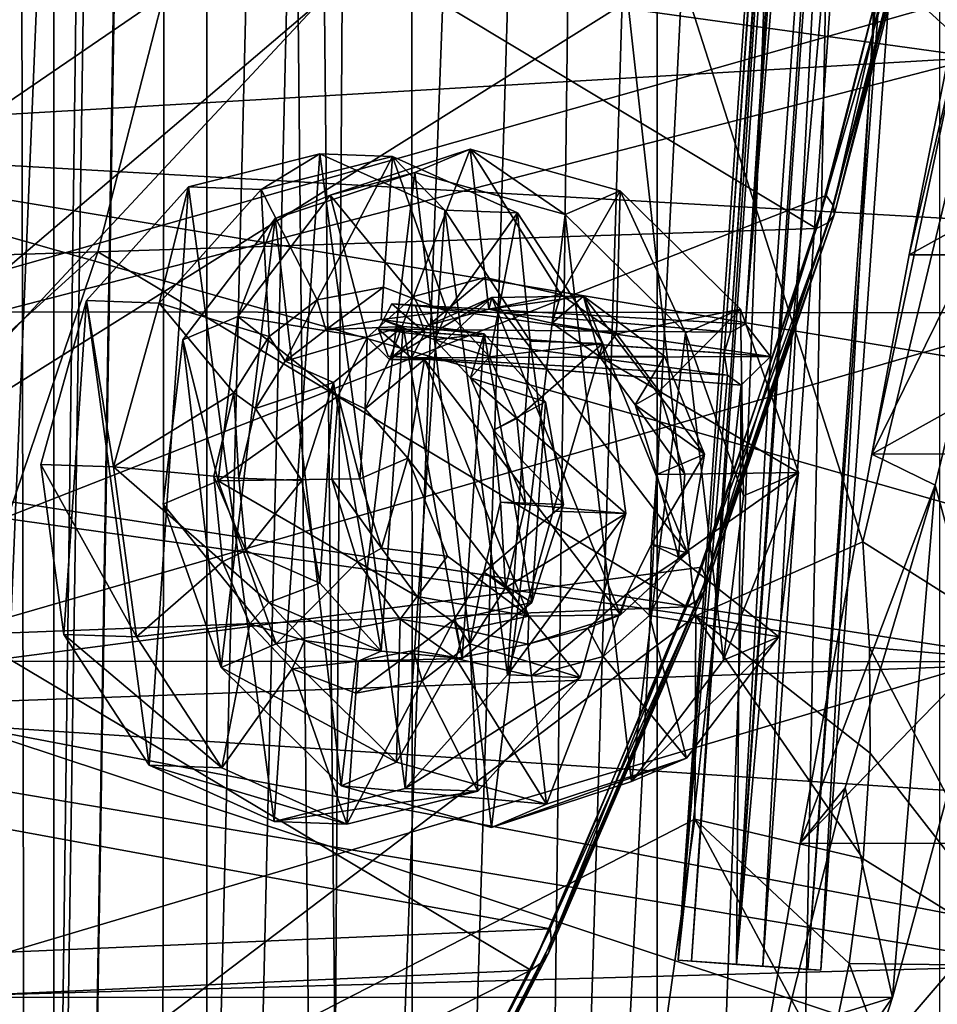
# Model space of a CAD drawing. Header units: metres. Extents: x 0 to 804, y -808 to 0.
# Tile 36 of 122: x 62 to 122, y -551 to -486. Entities that reach past the tile are written whole.
import ezdxf

# ---------------------------------------------------------------- set-up
doc = ezdxf.new("R2010")
doc.units = ezdxf.units.M

msp = doc.modelspace()

# ---------------------------------------------------------------- linework, layer by layer
at = {"layer": 'None'}
for points in [[(125.884232, -447.147217, 1606.41626), (23.860191, -484.100952, 1606.41626), (24.710924, -516.364075, 1606.41626)], [(25.788338, -532.474854, 1606.41626), (125.884232, -447.147217, 1606.41626), (24.710924, -516.364075, 1606.41626)], [(121.486061, -472.458588, 1606.41626), (125.884232, -447.147217, 1606.41626), (25.788338, -532.474854, 1606.41626)], [(121.757401, -448.084198, 1991.592041), (125.238052, -488.305969, 1988.701416), (29.019524, -474.92038, 1935.213867)], [(100.008057, -465.213257, 2030.410889), (125.238052, -488.305969, 1988.701416), (121.757401, -448.084198, 1991.592041)], [(28.320717, -454.400269, 664.009521), (230.309952, -504.927673, 664.00946), (238.26944, -484.501862, 664.00946)], [(28.320717, -454.400269, 664.009521), (40.952477, -494.253296, 664.009521), (230.309952, -504.927673, 664.00946)], [(51.507248, -517.231934, 2035.084595), (100.008057, -465.213257, 2030.410889), (51.507244, -467.455536, 2038.852661)], [(106.629059, -524.997253, 2024.548584), (100.008057, -465.213257, 2030.410889), (51.507248, -517.231934, 2035.084595)], [(125.238052, -488.305969, 1988.701416), (100.008057, -465.213257, 2030.410889), (117.596588, -520.128296, 2004.704224)], [(100.008057, -465.213257, 2030.410889), (106.629059, -524.997253, 2024.548584), (117.596588, -520.128296, 2004.704224)], [(115.186028, -497.387543, 1606.41626), (121.486061, -472.458588, 1606.41626), (25.788338, -532.474854, 1606.41626)], [(121.486061, -472.458588, 1606.41626), (115.186028, -497.387543, 1606.41626), (115.669823, -498.054993, 1592.43811)], [(121.486061, -472.458588, 1606.41626), (115.669823, -498.054993, 1592.43811), (122.17598, -472.909821, 1593.597168)], [(122.17598, -472.909821, 1593.597168), (115.669823, -498.054993, 1592.43811), (115.719284, -498.65567, 1578.446533)], [(122.352287, -473.311401, 1580.767944), (122.17598, -472.909821, 1593.597168), (115.719284, -498.65567, 1578.446533)], [(122.023529, -473.619324, 1567.956299), (122.352287, -473.311401, 1580.767944), (115.344254, -499.153412, 1564.46521)], [(122.352287, -473.311401, 1580.767944), (115.719284, -498.65567, 1578.446533), (115.344254, -499.153412, 1564.46521)], [(121.190376, -473.833435, 1555.190308), (114.54528, -499.548035, 1550.5177), (74.009079, -475.121063, 1515.62146)], [(121.190376, -473.833435, 1555.190308), (122.023529, -473.619324, 1567.956299), (114.54528, -499.548035, 1550.5177)], [(122.023529, -473.619324, 1567.956299), (115.344254, -499.153412, 1564.46521), (114.54528, -499.548035, 1550.5177)], [(29.019524, -474.92038, 1935.213867), (125.238052, -488.305969, 1988.701416), (29.808683, -493.900513, 1932.609497)], [(35.77145, -502.077301, 1484.466553), (33.859203, -476.247894, 1481.944702), (74.009079, -475.121063, 1515.62146)], [(35.77145, -502.077301, 1484.466553), (74.009079, -475.121063, 1515.62146), (67.33989, -501.079376, 1510.937256)], [(74.009079, -475.121063, 1515.62146), (114.54528, -499.548035, 1550.5177), (67.33989, -501.079376, 1510.937256)], [(51.508129, -505.032776, 203.288223), (51.506493, -481.376495, 196.842163), (134.650986, -481.40274, 196.719543)], [(130.584549, -505.080933, 203.133392), (51.508129, -505.032776, 203.288223), (134.650986, -481.40274, 196.719543)], [(124.110802, -486.448883, 263.457947), (120.628601, -501.282471, 266.439758), (118.190773, -514.385864, 264.226318)], [(118.190773, -514.385864, 264.226318), (127.360237, -495.725922, 233.281586), (124.110802, -486.448883, 263.457947)], [(123.260086, -488.011688, 266.763275), (120.628601, -501.282471, 266.439758), (124.110802, -486.448883, 263.457947)], [(125.238052, -488.305969, 1988.701416), (30.924463, -512.762207, 1929.348755), (29.808683, -493.900513, 1932.609497)], [(125.238052, -488.305969, 1988.701416), (130.206207, -528.108276, 1983.314331), (30.924463, -512.762207, 1929.348755)], [(130.206207, -528.108276, 1983.314331), (125.238052, -488.305969, 1988.701416), (117.596588, -520.128296, 2004.704224)], [(141.639603, -501.286377, 266.457764), (120.628601, -501.282471, 266.439758), (144.61908, -488.011536, 266.768738)], [(120.628601, -501.282471, 266.439758), (123.260086, -488.011688, 266.763275), (144.61908, -488.011536, 266.768738)], [(40.952477, -494.253296, 664.009521), (220.700317, -524.21991, 664.00946), (230.309952, -504.927673, 664.00946)], [(220.700317, -524.21991, 664.00946), (40.952477, -494.253296, 664.009521), (209.648834, -542.204895, 664.00946)], [(40.952477, -494.253296, 664.009521), (58.50724, -532.190979, 664.009521), (209.648834, -542.204895, 664.00946)], [(122.343796, -516.420776, 240.622009), (127.360237, -495.725922, 233.281586), (118.190773, -514.385864, 264.226318)], [(122.343796, -516.420776, 240.622009), (125.511581, -528.016724, 211.255615), (127.360237, -495.725922, 233.281586)], [(25.788338, -532.474854, 1606.41626), (107.028839, -521.798706, 1606.41626), (115.186028, -497.387543, 1606.41626)], [(115.186028, -497.387543, 1606.41626), (107.028839, -521.798706, 1606.41626), (107.302994, -522.599854, 1590.908569)], [(115.186028, -497.387543, 1606.41626), (107.302994, -522.599854, 1590.908569), (115.669823, -498.054993, 1592.43811)], [(115.719284, -498.65567, 1578.446533), (115.669823, -498.054993, 1592.43811), (107.22332, -523.317139, 1575.383789)], [(115.669823, -498.054993, 1592.43811), (107.302994, -522.599854, 1590.908569), (107.22332, -523.317139, 1575.383789)], [(115.344254, -499.153412, 1564.46521), (115.719284, -498.65567, 1578.446533), (106.799797, -523.922119, 1559.861206)], [(115.719284, -498.65567, 1578.446533), (107.22332, -523.317139, 1575.383789), (106.799797, -523.922119, 1559.861206)], [(114.54528, -499.548035, 1550.5177), (115.344254, -499.153412, 1564.46521), (106.03286, -524.41449, 1544.360474)], [(115.344254, -499.153412, 1564.46521), (106.799797, -523.922119, 1559.861206), (106.03286, -524.41449, 1544.360474)], [(114.54528, -499.548035, 1550.5177), (106.03286, -524.41449, 1544.360474), (67.33989, -501.079376, 1510.937256)], [(38.829453, -526.962402, 1488.050781), (35.77145, -502.077301, 1484.466553), (67.33989, -501.079376, 1510.937256)], [(38.829453, -526.962402, 1488.050781), (67.33989, -501.079376, 1510.937256), (58.799706, -526.221558, 1504.768188)], [(67.33989, -501.079376, 1510.937256), (106.03286, -524.41449, 1544.360474), (58.799706, -526.221558, 1504.768188)], [(118.190773, -514.385864, 264.226318), (120.628601, -501.282471, 266.439758), (141.639603, -501.286377, 266.457764)], [(138.329926, -514.338989, 264.244354), (118.190773, -514.385864, 264.226318), (141.639603, -501.286377, 266.457764)], [(51.509338, -527.974304, 211.370941), (51.508129, -505.032776, 203.288223), (130.584549, -505.080933, 203.133392)], [(125.511581, -528.016724, 211.255615), (51.509338, -527.974304, 211.370941), (130.584549, -505.080933, 203.133392)], [(130.206207, -528.108276, 1983.314331), (32.394798, -531.624878, 1926.204834), (30.924463, -512.762207, 1929.348755)], [(130.499924, -539.955444, 259.036255), (113.483009, -539.945129, 259.039734), (138.329926, -514.338989, 264.244354)], [(113.483009, -539.945129, 259.039734), (118.190773, -514.385864, 264.226318), (138.329926, -514.338989, 264.244354)], [(113.483009, -539.945129, 259.039734), (122.343796, -516.420776, 240.622009), (118.190773, -514.385864, 264.226318)], [(116.442444, -536.294128, 249.426712), (122.343796, -516.420776, 240.622009), (113.483009, -539.945129, 259.039734)], [(116.442444, -536.294128, 249.426712), (119.53669, -550.069702, 221.008286), (122.343796, -516.420776, 240.622009)], [(119.53669, -550.069702, 221.008286), (125.511581, -528.016724, 211.255615), (122.343796, -516.420776, 240.622009)], [(51.507252, -566.755432, 2028.815063), (106.629059, -524.997253, 2024.548584), (51.507248, -517.231934, 2035.084595)], [(117.596588, -520.128296, 2004.704224), (106.629059, -524.997253, 2024.548584), (118.03511, -527.079285, 2003.659912)], [(130.206207, -528.108276, 1983.314331), (117.596588, -520.128296, 2004.704224), (118.03511, -527.079285, 2003.659912)], [(97.06543, -545.569824, 1606.41626), (107.028839, -521.798706, 1606.41626), (25.788338, -532.474854, 1606.41626)], [(107.028839, -521.798706, 1606.41626), (97.06543, -545.569824, 1606.41626), (97.148582, -546.415833, 1589.045166)], [(107.028839, -521.798706, 1606.41626), (97.148582, -546.415833, 1589.045166), (107.302994, -522.599854, 1590.908569)], [(107.22332, -523.317139, 1575.383789), (107.302994, -522.599854, 1590.908569), (96.959656, -547.160828, 1571.652954)], [(107.302994, -522.599854, 1590.908569), (97.148582, -546.415833, 1589.045166), (96.959656, -547.160828, 1571.652954)], [(106.799797, -523.922119, 1559.861206), (107.22332, -523.317139, 1575.383789), (96.507668, -547.784119, 1554.254761)], [(107.22332, -523.317139, 1575.383789), (96.959656, -547.160828, 1571.652954), (96.507668, -547.784119, 1554.254761)], [(106.03286, -524.41449, 1544.360474), (106.799797, -523.922119, 1559.861206), (95.792931, -548.285278, 1536.865723)], [(106.799797, -523.922119, 1559.861206), (96.507668, -547.784119, 1554.254761), (95.792931, -548.285278, 1536.865723)], [(106.03286, -524.41449, 1544.360474), (95.792931, -548.285278, 1536.865723), (58.799706, -526.221558, 1504.768188)], [(106.55864, -538.356506, 2023.012207), (106.629059, -524.997253, 2024.548584), (51.507252, -566.755432, 2028.815063)], [(106.629059, -524.997253, 2024.548584), (106.55864, -538.356506, 2023.012207), (117.622185, -540.967407, 2001.468018)], [(106.629059, -524.997253, 2024.548584), (118.070862, -534.032959, 2002.574707), (118.03511, -527.079285, 2003.659912)], [(118.070862, -534.032959, 2002.574707), (106.629059, -524.997253, 2024.548584), (117.622185, -540.967407, 2001.468018)], [(58.799706, -526.221558, 1504.768188), (95.792931, -548.285278, 1536.865723), (48.539696, -550.418457, 1497.272705)], [(118.03511, -527.079285, 2003.659912), (118.070862, -534.032959, 2002.574707), (128.958115, -547.993103, 1979.662231)], [(128.958115, -547.993103, 1979.662231), (130.206207, -528.108276, 1983.314331), (118.03511, -527.079285, 2003.659912)], [(130.206207, -528.108276, 1983.314331), (128.958115, -547.993103, 1979.662231), (32.394798, -531.624878, 1926.204834)], [(51.508865, -550.050964, 221.058624), (51.509338, -527.974304, 211.370941), (125.511581, -528.016724, 211.255615)], [(119.53669, -550.069702, 221.008286), (51.508865, -550.050964, 221.058624), (125.511581, -528.016724, 211.255615)], [(128.958115, -547.993103, 1979.662231), (34.282398, -550.633606, 1924.738159), (32.394798, -531.624878, 1926.204834)], [(27.300749, -548.561096, 1606.41626), (97.06543, -545.569824, 1606.41626), (25.788338, -532.474854, 1606.41626)], [(53.755638, -565.483093, 664.009766), (184.132217, -573.78418, 664.00946), (58.50724, -532.190979, 664.009521)], [(209.648834, -542.204895, 664.00946), (58.50724, -532.190979, 664.009521), (197.381683, -558.75415, 664.00946)], [(58.50724, -532.190979, 664.009521), (184.132217, -573.78418, 664.00946), (197.381683, -558.75415, 664.00946)], [(118.070862, -534.032959, 2002.574707), (117.622185, -540.967407, 2001.468018), (128.958115, -547.993103, 1979.662231)], [(119.53669, -550.069702, 221.008286), (116.442444, -536.294128, 249.426712), (109.238007, -564.780151, 252.864365)], [(109.238007, -564.780151, 252.864365), (116.442444, -536.294128, 249.426712), (113.483009, -539.945129, 259.039734)], [(125.039276, -550.17865, 317.980225), (213.331421, -536.596313, 628.134583), (116.467583, -571.914917, 336.470428)], [(213.331421, -536.596313, 628.134583), (200.993713, -554.182373, 628.134583), (116.467583, -571.914917, 336.470428)], [(104.700424, -551.586548, 2021.624756), (106.55864, -538.356506, 2023.012207), (51.507252, -566.755432, 2028.815063)], [(106.55864, -538.356506, 2023.012207), (104.700424, -551.586548, 2021.624756), (115.281876, -554.649292, 1999.217163)], [(117.622185, -540.967407, 2001.468018), (106.55864, -538.356506, 2023.012207), (116.692078, -547.850708, 2000.346069)], [(116.692078, -547.850708, 2000.346069), (106.55864, -538.356506, 2023.012207), (115.281876, -554.649292, 1999.217163)], [(109.238007, -564.780151, 252.864365), (113.483009, -539.945129, 259.039734), (130.499924, -539.955444, 259.036255)], [(121.084793, -564.810974, 252.855576), (109.238007, -564.780151, 252.864365), (130.499924, -539.955444, 259.036255)], [(121.084793, -564.810974, 252.855576), (130.499924, -539.955444, 259.036255), (125.039276, -550.17865, 317.980225)], [(128.958115, -547.993103, 1979.662231), (117.622185, -540.967407, 2001.468018), (116.692078, -547.850708, 2000.346069)], [(85.362923, -568.577454, 1606.41626), (97.06543, -545.569824, 1606.41626), (27.300749, -548.561096, 1606.41626)], [(97.06543, -545.569824, 1606.41626), (85.302338, -569.387146, 1586.88916), (97.148582, -546.415833, 1589.045166)], [(97.06543, -545.569824, 1606.41626), (85.362923, -568.577454, 1606.41626), (85.302338, -569.387146, 1586.88916)], [(96.959656, -547.160828, 1571.652954), (97.148582, -546.415833, 1589.045166), (85.052711, -570.079163, 1567.336548)], [(97.148582, -546.415833, 1589.045166), (85.302338, -569.387146, 1586.88916), (85.052711, -570.079163, 1567.336548)], [(96.507668, -547.784119, 1554.254761), (96.959656, -547.160828, 1571.652954), (84.620979, -570.639771, 1547.769165)], [(96.959656, -547.160828, 1571.652954), (85.052711, -570.079163, 1567.336548), (84.620979, -570.639771, 1547.769165)], [(128.958115, -547.993103, 1979.662231), (123.818626, -567.1698, 1975.521118), (34.282398, -550.633606, 1924.738159)], [(95.792931, -548.285278, 1536.865723), (96.507668, -547.784119, 1554.254761), (84.007355, -571.068604, 1528.197998)], [(96.507668, -547.784119, 1554.254761), (84.620979, -570.639771, 1547.769165), (84.007355, -571.068604, 1528.197998)], [(116.692078, -547.850708, 2000.346069), (115.281876, -554.649292, 1999.217163), (123.818626, -567.1698, 1975.521118)], [(128.958115, -547.993103, 1979.662231), (116.692078, -547.850708, 2000.346069), (123.818626, -567.1698, 1975.521118)], [(31.619961, -580.560791, 1606.41626), (85.362923, -568.577454, 1606.41626), (27.300749, -548.561096, 1606.41626)], [(95.792931, -548.285278, 1536.865723), (47.418861, -572.803589, 1497.489258), (48.539696, -550.418457, 1497.272705)], [(95.792931, -548.285278, 1536.865723), (84.007355, -571.068604, 1528.197998), (47.418861, -572.803589, 1497.489258)], [(51.507351, -571.117676, 232.319382), (51.508865, -550.050964, 221.058624), (119.53669, -550.069702, 221.008286)], [(112.777817, -571.118652, 232.308823), (51.507351, -571.117676, 232.319382), (119.53669, -550.069702, 221.008286)], [(112.777817, -571.118652, 232.308823), (119.53669, -550.069702, 221.008286), (109.238007, -564.780151, 252.864365)], [(121.084793, -564.810974, 252.855576), (125.039276, -550.17865, 317.980225), (116.467583, -571.914917, 336.470428)]]:
    msp.add_3dface(points, dxfattribs=at)
at = {"layer": 'None012311'}
for points in [[(78.546486, -118.575203, 117.953323), (52.504356, -59.607479, 163.059708), (52.504345, -744.686096, 163.059708)], [(50.772308, -61.568432, 160.059708), (76.834984, -120.582596, 114.917824), (50.772308, -742.989197, 160.059708)], [(84.22982, -682.522278, 108.109589), (78.546486, -118.575203, 117.953323), (52.504345, -744.686096, 163.059708)], [(78.546486, -118.575203, 117.953323), (402.01651, -605.043579, 109.461983), (725.485901, -118.575211, 117.953323)], [(84.22982, -682.522278, 108.109589), (355.943726, -624.124634, 109.128922), (78.546486, -118.575203, 117.953323)], [(355.943726, -624.124634, 109.128922), (367.6427, -614.846802, 109.290871), (78.546486, -118.575203, 117.953323)], [(78.546486, -118.575203, 117.953323), (367.6427, -614.846802, 109.290871), (378.033203, -609.617432, 109.382149)], [(378.033203, -609.617432, 109.382149), (390.160004, -606.131226, 109.443001), (78.546486, -118.575203, 117.953323)], [(390.160004, -606.131226, 109.443001), (402.01651, -605.043579, 109.461983), (78.546486, -118.575203, 117.953323)], [(76.834984, -120.582596, 114.917824), (82.481255, -680.857727, 105.138191), (50.772308, -742.989197, 160.059708)], [(377.245544, -607.575745, 106.417328), (366.514679, -612.976318, 106.323059), (76.834984, -120.582596, 114.917824)], [(366.514679, -612.976318, 106.323059), (354.430603, -622.559387, 106.155792), (76.834984, -120.582596, 114.917824)], [(76.834984, -120.582596, 114.917824), (354.430603, -622.559387, 106.155792), (82.481255, -680.857727, 105.138191)], [(76.834984, -120.582596, 114.917824), (727.197449, -120.582596, 114.917824), (402.01651, -602.851624, 106.499786)], [(402.01651, -602.851624, 106.499786), (389.77063, -603.975037, 106.480179), (76.834984, -120.582596, 114.917824)], [(389.77063, -603.975037, 106.480179), (377.245544, -607.575745, 106.417328), (76.834984, -120.582596, 114.917824)]]:
    msp.add_3dface(points, dxfattribs=at)
at = {"layer": 'None012312'}
for points in [[(57.672894, -741.070984, 2075.415527), (57.672894, -57.672642, 2075.415527), (64.421242, -84.938629, 2093.59082)], [(62.762112, -727.559082, 2097.012207), (61.669197, -81.4142, 2094.728027), (54.775116, -744.18219, 2076.154541)], [(70.80912, -105.854668, 2111.02002), (61.669197, -81.4142, 2094.728027), (62.762112, -727.559082, 2097.012207)], [(64.490143, -726.510559, 2093.738037), (57.672894, -741.070984, 2075.415527), (64.421242, -84.938629, 2093.59082)], [(64.490143, -726.510559, 2093.738037), (64.421242, -84.938629, 2093.59082), (74.374367, -111.085007, 2111.02002)], [(72.002686, -108.50338, 2112.785645), (70.80912, -105.854668, 2111.02002), (62.762112, -727.559082, 2097.012207)], [(72.002686, -108.50338, 2112.785645), (62.762112, -727.559082, 2097.012207), (71.482285, -713.465515, 2112.023682)], [(85.651848, -133.437515, 2129.406738), (72.002686, -108.50338, 2112.785645), (71.482285, -713.465515, 2112.023682)], [(74.513, -111.387764, 2111.221924), (64.490143, -726.510559, 2093.738037), (74.374367, -111.085007, 2111.02002)], [(74.516472, -710.105225, 2111.226807), (64.490143, -726.510559, 2093.738037), (74.513, -111.387764, 2111.221924)], [(87.85331, -135.757248, 2127.466553), (74.516472, -710.105225, 2111.226807), (74.513, -111.387764, 2111.221924)], [(85.651848, -133.437515, 2129.406738), (71.482285, -713.465515, 2112.023682), (82.025421, -698.932068, 2125.520996)], [(102.280708, -155.085602, 2143.837158), (85.651848, -133.437515, 2129.406738), (82.025421, -698.932068, 2125.520996)], [(88.046135, -691.900879, 2127.664307), (74.516472, -710.105225, 2111.226807), (87.85331, -135.757248, 2127.466553)], [(104.10688, -156.916733, 2141.571289), (88.046135, -691.900879, 2127.664307), (87.85331, -135.757248, 2127.466553)], [(102.280708, -155.085602, 2143.837158), (82.025421, -698.932068, 2125.520996), (95.76886, -682.554504, 2138.76123)], [(111.536957, -164.363174, 2150.021729), (102.280708, -155.085602, 2143.837158), (95.76886, -682.554504, 2138.76123)], [(104.085083, -673.795959, 2141.555664), (88.046135, -691.900879, 2127.664307), (104.10688, -156.916733, 2141.571289)], [(122.621124, -173.857254, 2152.86377), (104.085083, -673.795959, 2141.555664), (104.10688, -156.916733, 2141.571289)], [(111.536957, -164.363174, 2150.021729), (95.76886, -682.554504, 2138.76123), (121.220215, -172.415527, 2155.389404)], [(95.76886, -682.554504, 2138.76123), (111.601715, -666.464539, 2150.061035), (121.220215, -172.415527, 2155.389404)], [(121.220215, -172.415527, 2155.389404), (111.601715, -666.464539, 2150.061035), (126.5467, -653.800476, 2157.919189)], [(126.5467, -653.800476, 2157.919189), (131.319733, -179.260727, 2159.952393), (121.220215, -172.415527, 2155.389404)], [(122.620811, -656.609924, 2152.86377), (104.085083, -673.795959, 2141.555664), (122.621124, -173.857254, 2152.86377)]]:
    msp.add_3dface(points, dxfattribs=at)
at = {"layer": 'None012319'}
for points in [[(105.473549, -547.63501, 1630.29541), (123.399063, -291.260956, 1630.29541), (108.483727, -507.747864, 1629.78064)], [(123.399063, -291.260956, 1630.29541), (105.473549, -547.63501, 1630.29541), (106.339676, -547.695618, 1635.219482)], [(124.26519, -291.321503, 1635.219482), (123.399063, -291.260956, 1630.29541), (106.339676, -547.695618, 1635.219482)], [(124.26519, -291.321503, 1635.219482), (106.339676, -547.695618, 1635.219482), (111.026695, -548.023315, 1636.929565)], [(123.399063, -291.260956, 1630.29541), (120.829308, -331.178925, 1629.78064), (108.483727, -507.747864, 1629.78064)], [(109.294441, -547.902222, 1627.081421), (127.219955, -291.528107, 1627.081421), (131.906982, -291.855804, 1628.791626)], [(109.294441, -547.902222, 1627.081421), (123.886032, -331.392639, 1627.209473), (127.219955, -291.528107, 1627.081421)], [(128.952209, -291.649231, 1636.929565), (124.26519, -291.321503, 1635.219482), (111.026695, -548.023315, 1636.929565)], [(128.952209, -291.649231, 1636.929565), (111.026695, -548.023315, 1636.929565), (114.847595, -548.290466, 1633.715576)], [(132.773102, -291.916382, 1633.715576), (128.952209, -291.649231, 1636.929565), (114.847595, -548.290466, 1633.715576)], [(113.981468, -548.229919, 1628.791626), (109.294441, -547.902222, 1627.081421), (131.906982, -291.855804, 1628.791626)], [(113.981468, -548.229919, 1628.791626), (131.906982, -291.855804, 1628.791626), (132.773102, -291.916382, 1633.715576)], [(114.847595, -548.290466, 1633.715576), (113.981468, -548.229919, 1628.791626), (132.773102, -291.916382, 1633.715576)], [(108.483727, -507.747864, 1629.78064), (120.829308, -331.178925, 1629.78064), (108.893112, -506.359314, 1629.241089)], [(120.829308, -331.178925, 1629.78064), (121.041489, -332.610931, 1629.241089), (108.893112, -506.359314, 1629.241089)], [(109.294441, -547.902222, 1627.081421), (111.540443, -507.961578, 1627.209473), (123.886032, -331.392639, 1627.209473)], [(111.540443, -507.961578, 1627.209473), (109.883949, -505.840912, 1628.175293), (123.886032, -331.392639, 1627.209473)], [(123.886032, -331.392639, 1627.209473), (109.883949, -505.840912, 1628.175293), (121.950539, -333.262146, 1628.175293)], [(108.893112, -506.359314, 1629.241089), (121.041489, -332.610931, 1629.241089), (109.883949, -505.840912, 1628.175293)], [(109.883949, -505.840912, 1628.175293), (121.041489, -332.610931, 1629.241089), (121.950539, -333.262146, 1628.175293)], [(86.658279, -504.485565, 1602.00647), (85.773293, -506.159943, 1602.649292), (108.893112, -506.359314, 1629.241089)], [(85.773293, -506.159943, 1602.649292), (86.658279, -504.485565, 1602.00647), (88.830009, -506.373688, 1600.078125)], [(88.186638, -504.592407, 1600.720947), (86.658279, -504.485565, 1602.00647), (109.883949, -505.840912, 1628.175293)], [(86.658279, -504.485565, 1602.00647), (108.893112, -506.359314, 1629.241089), (109.883949, -505.840912, 1628.175293)], [(88.830009, -506.373688, 1600.078125), (86.658279, -504.485565, 1602.00647), (88.186638, -504.592407, 1600.720947)], [(88.830009, -506.373688, 1600.078125), (88.186638, -504.592407, 1600.720947), (111.540443, -507.961578, 1627.209473)], [(88.186638, -504.592407, 1600.720947), (109.883949, -505.840912, 1628.175293), (111.540443, -507.961578, 1627.209473)], [(85.773293, -506.159943, 1602.649292), (108.483727, -507.747864, 1629.78064), (108.893112, -506.359314, 1629.241089)], [(86.416664, -507.941223, 1602.00647), (108.695786, -509.179932, 1629.241089), (85.773293, -506.159943, 1602.649292)], [(108.695786, -509.179932, 1629.241089), (108.483727, -507.747864, 1629.78064), (85.773293, -506.159943, 1602.649292)], [(87.945015, -508.048096, 1600.720947), (85.773293, -506.159943, 1602.649292), (88.830009, -506.373688, 1600.078125)], [(87.945015, -508.048096, 1600.720947), (86.416664, -507.941223, 1602.00647), (85.773293, -506.159943, 1602.649292)], [(88.830009, -506.373688, 1600.078125), (111.540443, -507.961578, 1627.209473), (87.945015, -508.048096, 1600.720947)], [(108.483727, -507.747864, 1629.78064), (108.695786, -509.179932, 1629.241089), (105.473549, -547.63501, 1630.29541)], [(87.945015, -508.048096, 1600.720947), (109.604935, -509.831116, 1628.175293), (86.416664, -507.941223, 1602.00647)], [(109.604935, -509.831116, 1628.175293), (108.695786, -509.179932, 1629.241089), (86.416664, -507.941223, 1602.00647)], [(111.540443, -507.961578, 1627.209473), (109.604935, -509.831116, 1628.175293), (87.945015, -508.048096, 1600.720947)], [(109.604935, -509.831116, 1628.175293), (111.540443, -507.961578, 1627.209473), (109.294441, -547.902222, 1627.081421)], [(108.695786, -509.179932, 1629.241089), (109.604935, -509.831116, 1628.175293), (105.473549, -547.63501, 1630.29541)], [(105.473549, -547.63501, 1630.29541), (109.604935, -509.831116, 1628.175293), (109.294441, -547.902222, 1627.081421)], [(106.339676, -547.695618, 1635.219482), (105.473549, -547.63501, 1630.29541), (114.847595, -548.290466, 1633.715576)], [(114.847595, -548.290466, 1633.715576), (105.473549, -547.63501, 1630.29541), (113.981468, -548.229919, 1628.791626)], [(105.473549, -547.63501, 1630.29541), (109.294441, -547.902222, 1627.081421), (113.981468, -548.229919, 1628.791626)], [(111.026695, -548.023315, 1636.929565), (106.339676, -547.695618, 1635.219482), (114.847595, -548.290466, 1633.715576)]]:
    msp.add_3dface(points, dxfattribs=at)
at = {"layer": 'None012335'}
for points in [[(82.605141, -497.346405, 1955.266357), (91.797935, -494.326599, 1961.271484), (88.089539, -504.01944, 1956.776367)], [(91.797935, -494.326599, 1961.271484), (82.605141, -497.346405, 1955.266357), (88.177605, -495.87207, 1967.59082)], [(88.089539, -504.01944, 1956.776367), (91.797935, -494.326599, 1961.271484), (92.782486, -502.758636, 1959.773315)], [(91.797935, -494.326599, 1961.271484), (88.177605, -495.87207, 1967.59082), (98.043663, -498.618286, 1972.571411)], [(91.797935, -494.326599, 1961.271484), (97.753677, -503.880737, 1962.346924), (92.782486, -502.758636, 1959.773315)], [(91.797935, -494.326599, 1961.271484), (101.663994, -497.072815, 1966.252075), (97.753677, -503.880737, 1962.346924)], [(101.663994, -497.072815, 1966.252075), (91.797935, -494.326599, 1961.271484), (98.043663, -498.618286, 1972.571411)], [(82.605141, -497.346405, 1955.266357), (78.984802, -498.891876, 1961.585693), (88.177605, -495.87207, 1967.59082)], [(88.177605, -495.87207, 1967.59082), (78.984802, -498.891876, 1961.585693), (83.336845, -536.16394, 1954.963623)], [(88.177605, -495.87207, 1967.59082), (83.336845, -536.16394, 1954.963623), (93.202904, -538.910156, 1959.944214)], [(98.043663, -498.618286, 1972.571411), (88.177605, -495.87207, 1967.59082), (93.202904, -538.910156, 1959.944214)], [(76.548805, -505.323059, 1949.845947), (82.605141, -497.346405, 1955.266357), (85.034096, -506.709381, 1954.368042)], [(82.605141, -497.346405, 1955.266357), (76.548805, -505.323059, 1949.845947), (78.984802, -498.891876, 1961.585693)], [(85.034096, -506.709381, 1954.368042), (82.605141, -497.346405, 1955.266357), (88.089539, -504.01944, 1956.776367)], [(101.663994, -497.072815, 1966.252075), (101.426018, -506.474091, 1963.816528), (97.753677, -503.880737, 1962.346924)], [(101.663994, -497.072815, 1966.252075), (98.043663, -498.618286, 1972.571411), (105.939377, -506.394684, 1975.192993)], [(101.663994, -497.072815, 1966.252075), (109.559708, -504.849213, 1968.873657), (101.426018, -506.474091, 1963.816528)], [(109.559708, -504.849213, 1968.873657), (101.663994, -497.072815, 1966.252075), (105.939377, -506.394684, 1975.192993)], [(98.043663, -498.618286, 1972.571411), (93.202904, -538.910156, 1959.944214), (102.395699, -535.890381, 1965.949341)], [(105.939377, -506.394684, 1975.192993), (98.043663, -498.618286, 1972.571411), (102.395699, -535.890381, 1965.949341)], [(76.548805, -505.323059, 1949.845947), (72.928474, -506.86853, 1956.165283), (78.984802, -498.891876, 1961.585693)], [(78.984802, -498.891876, 1961.585693), (72.928474, -506.86853, 1956.165283), (75.441124, -528.387573, 1952.342041)], [(78.984802, -498.891876, 1961.585693), (75.441124, -528.387573, 1952.342041), (83.336845, -536.16394, 1954.963623)], [(89.087868, -505.892029, 1956.890381), (88.089539, -504.01944, 1956.776367), (92.782486, -502.758636, 1959.773315)], [(93.025185, -504.83725, 1959.404053), (89.087868, -505.892029, 1956.890381), (92.782486, -502.758636, 1959.773315)], [(93.025185, -504.83725, 1959.404053), (92.782486, -502.758636, 1959.773315), (97.753677, -503.880737, 1962.346924)], [(86.507477, -508.160522, 1954.8573), (85.034096, -506.709381, 1954.368042), (88.089539, -504.01944, 1956.776367)], [(89.087868, -505.892029, 1956.890381), (86.507477, -508.160522, 1954.8573), (88.089539, -504.01944, 1956.776367)], [(97.195236, -505.775665, 1961.563599), (93.025185, -504.83725, 1959.404053), (97.753677, -503.880737, 1962.346924)], [(99.239738, -503.997467, 1955.56311), (93.025185, -504.83725, 1959.404053), (97.195236, -505.775665, 1961.563599)], [(99.239738, -503.997467, 1955.56311), (93.216812, -504.083923, 1952.091431), (93.025185, -504.83725, 1959.404053)], [(99.239738, -503.997467, 1955.56311), (106.089462, -520.859802, 1955.363403), (93.216812, -504.083923, 1952.091431)], [(97.195236, -505.775665, 1961.563599), (97.753677, -503.880737, 1962.346924), (101.426018, -506.474091, 1963.816528)], [(100.295853, -507.962585, 1962.805054), (99.239738, -503.997467, 1955.56311), (97.195236, -505.775665, 1961.563599)], [(104.579109, -507.924683, 1957.661499), (99.239738, -503.997467, 1955.56311), (100.295853, -507.962585, 1962.805054)], [(104.579109, -507.924683, 1957.661499), (107.195473, -514.36554, 1957.585327), (99.239738, -503.997467, 1955.56311)], [(107.195473, -514.36554, 1957.585327), (106.089462, -520.859802, 1955.363403), (99.239738, -503.997467, 1955.56311)], [(89.087868, -505.892029, 1956.890381), (93.216812, -504.083923, 1952.091431), (86.507477, -508.160522, 1954.8573)], [(93.216812, -504.083923, 1952.091431), (88.81089, -508.151031, 1948.572632), (86.507477, -508.160522, 1954.8573)], [(93.216812, -504.083923, 1952.091431), (101.68354, -524.92688, 1951.844604), (88.81089, -508.151031, 1948.572632)], [(93.216812, -504.083923, 1952.091431), (89.087868, -505.892029, 1956.890381), (93.025185, -504.83725, 1959.404053)], [(106.089462, -520.859802, 1955.363403), (101.68354, -524.92688, 1951.844604), (93.216812, -504.083923, 1952.091431)], [(109.559708, -504.849213, 1968.873657), (104.209129, -510.238617, 1964.490356), (101.426018, -506.474091, 1963.816528)], [(109.559708, -504.849213, 1968.873657), (113.369438, -515.572083, 1968.433838), (104.209129, -510.238617, 1964.490356)], [(109.559708, -504.849213, 1968.873657), (105.939377, -506.394684, 1975.192993), (109.749107, -517.117554, 1974.753174)], [(113.369438, -515.572083, 1968.433838), (109.559708, -504.849213, 1968.873657), (109.749107, -517.117554, 1974.753174)], [(76.548805, -505.323059, 1949.845947), (75.251732, -516.119263, 1946.462524), (72.928474, -506.86853, 1956.165283)], [(75.251732, -516.119263, 1946.462524), (76.548805, -505.323059, 1949.845947), (83.137947, -510.541077, 1952.344727)], [(83.137947, -510.541077, 1952.344727), (76.548805, -505.323059, 1949.845947), (85.034096, -506.709381, 1954.368042)], [(100.295853, -507.962585, 1962.805054), (97.195236, -505.775665, 1961.563599), (101.426018, -506.474091, 1963.816528)], [(100.295853, -507.962585, 1962.805054), (101.426018, -506.474091, 1963.816528), (104.209129, -510.238617, 1964.490356)], [(105.939377, -506.394684, 1975.192993), (102.395699, -535.890381, 1965.949341), (108.452026, -527.913696, 1971.369751)], [(109.749107, -517.117554, 1974.753174), (105.939377, -506.394684, 1975.192993), (108.452026, -527.913696, 1971.369751)], [(75.251732, -516.119263, 1946.462524), (71.631401, -517.664734, 1952.78186), (72.928474, -506.86853, 1956.165283)], [(72.928474, -506.86853, 1956.165283), (71.631401, -517.664734, 1952.78186), (75.441124, -528.387573, 1952.342041)], [(84.908943, -511.395996, 1953.150269), (83.137947, -510.541077, 1952.344727), (85.034096, -506.709381, 1954.368042)], [(86.507477, -508.160522, 1954.8573), (84.908943, -511.395996, 1953.150269), (85.034096, -506.709381, 1954.368042)], [(86.507477, -508.160522, 1954.8573), (88.81089, -508.151031, 1948.572632), (84.908943, -511.395996, 1953.150269)], [(88.81089, -508.151031, 1948.572632), (87.700325, -514.645386, 1946.348145), (84.908943, -511.395996, 1953.150269)], [(88.81089, -508.151031, 1948.572632), (95.660614, -525.013367, 1948.372925), (87.700325, -514.645386, 1946.348145)], [(101.68354, -524.92688, 1951.844604), (95.660614, -525.013367, 1948.372925), (88.81089, -508.151031, 1948.572632)], [(102.643349, -511.141418, 1963.372559), (104.579109, -507.924683, 1957.661499), (100.295853, -507.962585, 1962.805054)], [(102.643349, -511.141418, 1963.372559), (100.295853, -507.962585, 1962.805054), (104.209129, -510.238617, 1964.490356)], [(107.195473, -514.36554, 1957.585327), (104.579109, -507.924683, 1957.661499), (102.643349, -511.141418, 1963.372559)], [(102.643349, -511.141418, 1963.372559), (104.209129, -510.238617, 1964.490356), (105.901421, -515.67926, 1964.129272)], [(113.369438, -515.572083, 1968.433838), (105.901421, -515.67926, 1964.129272), (104.209129, -510.238617, 1964.490356)], [(82.719742, -516.012024, 1950.76709), (75.251732, -516.119263, 1946.462524), (83.137947, -510.541077, 1952.344727)], [(84.560715, -515.985596, 1951.828369), (82.719742, -516.012024, 1950.76709), (83.137947, -510.541077, 1952.344727)], [(84.908943, -511.395996, 1953.150269), (84.560715, -515.985596, 1951.828369), (83.137947, -510.541077, 1952.344727)], [(84.908943, -511.395996, 1953.150269), (87.700325, -514.645386, 1946.348145), (84.560715, -515.985596, 1951.828369)], [(104.060425, -515.705688, 1963.068115), (102.643349, -511.141418, 1963.372559), (105.901421, -515.67926, 1964.129272)], [(104.060425, -515.705688, 1963.068115), (107.195473, -514.36554, 1957.585327), (102.643349, -511.141418, 1963.372559)], [(104.060425, -515.705688, 1963.068115), (103.712196, -520.295349, 1961.746216), (107.195473, -514.36554, 1957.585327)], [(103.712196, -520.295349, 1961.746216), (106.089462, -520.859802, 1955.363403), (107.195473, -514.36554, 1957.585327)], [(85.977791, -520.549927, 1951.523926), (84.560715, -515.985596, 1951.828369), (87.700325, -514.645386, 1946.348145)], [(90.321243, -521.086121, 1946.274414), (85.977791, -520.549927, 1951.523926), (87.700325, -514.645386, 1946.348145)], [(95.660614, -525.013367, 1948.372925), (90.321243, -521.086121, 1946.274414), (87.700325, -514.645386, 1946.348145)], [(112.072357, -526.368225, 1965.050415), (105.483215, -521.150208, 1962.551636), (113.369438, -515.572083, 1968.433838)], [(105.483215, -521.150208, 1962.551636), (105.901421, -515.67926, 1964.129272), (113.369438, -515.572083, 1968.433838)], [(109.749107, -517.117554, 1974.753174), (108.452026, -527.913696, 1971.369751), (113.369438, -515.572083, 1968.433838)], [(108.452026, -527.913696, 1971.369751), (112.072357, -526.368225, 1965.050415), (113.369438, -515.572083, 1968.433838)], [(71.631401, -517.664734, 1952.78186), (75.251732, -516.119263, 1946.462524), (79.061455, -526.842102, 1946.022705)], [(75.251732, -516.119263, 1946.462524), (82.719742, -516.012024, 1950.76709), (84.412033, -521.452698, 1950.406006)], [(79.061455, -526.842102, 1946.022705), (75.251732, -516.119263, 1946.462524), (84.412033, -521.452698, 1950.406006)], [(82.719742, -516.012024, 1950.76709), (84.560715, -515.985596, 1951.828369), (85.977791, -520.549927, 1951.523926)], [(84.412033, -521.452698, 1950.406006), (82.719742, -516.012024, 1950.76709), (85.977791, -520.549927, 1951.523926)], [(105.483215, -521.150208, 1962.551636), (103.712196, -520.295349, 1961.746216), (104.060425, -515.705688, 1963.068115)], [(105.901421, -515.67926, 1964.129272), (105.483215, -521.150208, 1962.551636), (104.060425, -515.705688, 1963.068115)], [(75.441124, -528.387573, 1952.342041), (71.631401, -517.664734, 1952.78186), (79.061455, -526.842102, 1946.022705)], [(84.412033, -521.452698, 1950.406006), (85.977791, -520.549927, 1951.523926), (88.325287, -523.72876, 1952.091309)], [(88.325287, -523.72876, 1952.091309), (85.977791, -520.549927, 1951.523926), (90.321243, -521.086121, 1946.274414)], [(103.587074, -524.981934, 1960.52832), (102.113663, -523.530823, 1960.039063), (103.712196, -520.295349, 1961.746216)], [(103.712196, -520.295349, 1961.746216), (102.113663, -523.530823, 1960.039063), (106.089462, -520.859802, 1955.363403)], [(105.483215, -521.150208, 1962.551636), (103.587074, -524.981934, 1960.52832), (103.712196, -520.295349, 1961.746216)], [(79.061455, -526.842102, 1946.022705), (84.412033, -521.452698, 1950.406006), (87.195145, -525.217224, 1951.079834)], [(87.195145, -525.217224, 1951.079834), (84.412033, -521.452698, 1950.406006), (88.325287, -523.72876, 1952.091309)], [(95.660614, -525.013367, 1948.372925), (88.325287, -523.72876, 1952.091309), (90.321243, -521.086121, 1946.274414)], [(102.113663, -523.530823, 1960.039063), (101.68354, -524.92688, 1951.844604), (106.089462, -520.859802, 1955.363403)], [(103.587074, -524.981934, 1960.52832), (105.483215, -521.150208, 1962.551636), (112.072357, -526.368225, 1965.050415)], [(87.195145, -525.217224, 1951.079834), (88.325287, -523.72876, 1952.091309), (91.425911, -525.915649, 1953.332886)], [(95.660614, -525.013367, 1948.372925), (91.425911, -525.915649, 1953.332886), (88.325287, -523.72876, 1952.091309)], [(100.531624, -527.671875, 1958.119995), (99.533272, -525.799316, 1958.005981), (102.113663, -523.530823, 1960.039063)], [(102.113663, -523.530823, 1960.039063), (99.533272, -525.799316, 1958.005981), (101.68354, -524.92688, 1951.844604)], [(103.587074, -524.981934, 1960.52832), (100.531624, -527.671875, 1958.119995), (102.113663, -523.530823, 1960.039063)], [(86.957176, -534.618469, 1948.644287), (79.061455, -526.842102, 1946.022705), (87.195145, -525.217224, 1951.079834)], [(86.957176, -534.618469, 1948.644287), (87.195145, -525.217224, 1951.079834), (90.867493, -527.810608, 1952.549438)], [(90.867493, -527.810608, 1952.549438), (87.195145, -525.217224, 1951.079834), (91.425911, -525.915649, 1953.332886)], [(95.595955, -526.854065, 1955.492432), (91.425911, -525.915649, 1953.332886), (95.660614, -525.013367, 1948.372925)], [(99.533272, -525.799316, 1958.005981), (95.595955, -526.854065, 1955.492432), (101.68354, -524.92688, 1951.844604)], [(101.68354, -524.92688, 1951.844604), (95.595955, -526.854065, 1955.492432), (95.660614, -525.013367, 1948.372925)], [(100.531624, -527.671875, 1958.119995), (103.587074, -524.981934, 1960.52832), (106.016029, -534.34491, 1959.630005)], [(106.016029, -534.34491, 1959.630005), (103.587074, -524.981934, 1960.52832), (112.072357, -526.368225, 1965.050415)], [(90.867493, -527.810608, 1952.549438), (91.425911, -525.915649, 1953.332886), (95.595955, -526.854065, 1955.492432)], [(95.838676, -528.932678, 1955.123047), (95.595955, -526.854065, 1955.492432), (99.533272, -525.799316, 1958.005981)], [(100.531624, -527.671875, 1958.119995), (95.838676, -528.932678, 1955.123047), (99.533272, -525.799316, 1958.005981)], [(108.452026, -527.913696, 1971.369751), (102.395699, -535.890381, 1965.949341), (112.072357, -526.368225, 1965.050415)], [(102.395699, -535.890381, 1965.949341), (106.016029, -534.34491, 1959.630005), (112.072357, -526.368225, 1965.050415)], [(75.441124, -528.387573, 1952.342041), (79.061455, -526.842102, 1946.022705), (86.957176, -534.618469, 1948.644287)], [(95.838676, -528.932678, 1955.123047), (90.867493, -527.810608, 1952.549438), (95.595955, -526.854065, 1955.492432)], [(96.823235, -537.364685, 1953.625), (86.957176, -534.618469, 1948.644287), (90.867493, -527.810608, 1952.549438)], [(90.867493, -527.810608, 1952.549438), (95.838676, -528.932678, 1955.123047), (96.823235, -537.364685, 1953.625)], [(95.838676, -528.932678, 1955.123047), (100.531624, -527.671875, 1958.119995), (96.823235, -537.364685, 1953.625)], [(96.823235, -537.364685, 1953.625), (100.531624, -527.671875, 1958.119995), (106.016029, -534.34491, 1959.630005)], [(83.336845, -536.16394, 1954.963623), (75.441124, -528.387573, 1952.342041), (86.957176, -534.618469, 1948.644287)], [(102.395699, -535.890381, 1965.949341), (93.202904, -538.910156, 1959.944214), (106.016029, -534.34491, 1959.630005)], [(93.202904, -538.910156, 1959.944214), (96.823235, -537.364685, 1953.625), (106.016029, -534.34491, 1959.630005)], [(83.336845, -536.16394, 1954.963623), (86.957176, -534.618469, 1948.644287), (96.823235, -537.364685, 1953.625)], [(93.202904, -538.910156, 1959.944214), (83.336845, -536.16394, 1954.963623), (96.823235, -537.364685, 1953.625)]]:
    msp.add_3dface(points, dxfattribs=at)
at = {"layer": 'None012336'}
for points in [[(78.085678, -496.976868, 1513.298706), (73.312691, -496.811584, 1519.010132), (81.921722, -494.640991, 1526.141846)], [(81.921722, -494.640991, 1526.141846), (73.312691, -496.811584, 1519.010132), (78.936134, -538.522522, 1524.91687)], [(86.69471, -494.806305, 1520.43042), (78.085678, -496.976868, 1513.298706), (81.921722, -494.640991, 1526.141846)], [(78.085678, -496.976868, 1513.298706), (86.69471, -494.806305, 1520.43042), (81.763168, -504.228485, 1516.581909)], [(87.545166, -536.351929, 1532.048462), (81.921722, -494.640991, 1526.141846), (78.936134, -538.522522, 1524.91687)], [(81.763168, -504.228485, 1516.581909), (86.69471, -494.806305, 1520.43042), (86.109772, -503.403564, 1520.19043)], [(86.69471, -494.806305, 1520.43042), (81.921722, -494.640991, 1526.141846), (90.130768, -498.349426, 1533.109375)], [(90.130768, -498.349426, 1533.109375), (81.921722, -494.640991, 1526.141846), (87.545166, -536.351929, 1532.048462)], [(86.69471, -494.806305, 1520.43042), (90.291077, -505.00827, 1523.731079), (86.109772, -503.403564, 1520.19043)], [(86.69471, -494.806305, 1520.43042), (94.903748, -498.51474, 1527.397949), (90.291077, -505.00827, 1523.731079)], [(94.903748, -498.51474, 1527.397949), (86.69471, -494.806305, 1520.43042), (90.130768, -498.349426, 1533.109375)], [(71.383438, -504.444855, 1507.91394), (66.610451, -504.279572, 1513.625366), (73.312691, -496.811584, 1519.010132)], [(73.312691, -496.811584, 1519.010132), (66.610451, -504.279572, 1513.625366), (70.727097, -534.814087, 1517.949341)], [(78.936134, -538.522522, 1524.91687), (73.312691, -496.811584, 1519.010132), (70.727097, -534.814087, 1517.949341)], [(78.085678, -496.976868, 1513.298706), (71.383438, -504.444855, 1507.91394), (73.312691, -496.811584, 1519.010132)], [(71.383438, -504.444855, 1507.91394), (78.085678, -496.976868, 1513.298706), (78.611519, -506.650452, 1514.018188)], [(78.611519, -506.650452, 1514.018188), (78.085678, -496.976868, 1513.298706), (81.763168, -504.228485, 1516.581909)], [(94.247414, -528.883972, 1537.43335), (90.130768, -498.349426, 1533.109375), (87.545166, -536.351929, 1532.048462)], [(94.903748, -498.51474, 1527.397949), (90.130768, -498.349426, 1533.109375), (95.740204, -506.943207, 1538.045898)], [(95.740204, -506.943207, 1538.045898), (90.130768, -498.349426, 1533.109375), (94.247414, -528.883972, 1537.43335)], [(94.903748, -498.51474, 1527.397949), (93.076218, -507.973114, 1526.144409), (90.291077, -505.00827, 1523.731079)], [(94.903748, -498.51474, 1527.397949), (100.513191, -507.10849, 1532.334473), (93.076218, -507.973114, 1526.144409)], [(100.513191, -507.10849, 1532.334473), (94.903748, -498.51474, 1527.397949), (95.740204, -506.943207, 1538.045898)], [(82.319344, -506.211945, 1517.104126), (81.763168, -504.228485, 1516.581909), (86.109772, -503.403564, 1520.19043)], [(85.965561, -505.522919, 1520.131226), (82.319344, -506.211945, 1517.104126), (86.109772, -503.403564, 1520.19043)], [(85.965561, -505.522919, 1520.131226), (86.109772, -503.403564, 1520.19043), (90.291077, -505.00827, 1523.731079)], [(68.383842, -515.209229, 1505.71875), (63.610859, -515.043884, 1511.430176), (66.610451, -504.279572, 1513.625366)], [(66.610451, -504.279572, 1513.625366), (63.610859, -515.043884, 1511.430176), (65.117653, -526.220337, 1513.012817)], [(70.727097, -534.814087, 1517.949341), (66.610451, -504.279572, 1513.625366), (65.117653, -526.220337, 1513.012817)], [(71.383438, -504.444855, 1507.91394), (68.383842, -515.209229, 1505.71875), (66.610451, -504.279572, 1513.625366)], [(68.383842, -515.209229, 1505.71875), (71.383438, -504.444855, 1507.91394), (76.283485, -510.334198, 1512.179199)], [(76.283485, -510.334198, 1512.179199), (71.383438, -504.444855, 1507.91394), (78.611519, -506.650452, 1514.018188)], [(79.658264, -508.254089, 1514.939331), (78.611519, -506.650452, 1514.018188), (81.763168, -504.228485, 1516.581909)], [(82.319344, -506.211945, 1517.104126), (79.658264, -508.254089, 1514.939331), (81.763168, -504.228485, 1516.581909)], [(89.473511, -506.866119, 1523.101685), (85.965561, -505.522919, 1520.131226), (90.291077, -505.00827, 1523.731079)], [(89.473511, -506.866119, 1523.101685), (90.291077, -505.00827, 1523.731079), (93.076218, -507.973114, 1526.144409)], [(87.409653, -505.9776, 1512.934937), (82.319344, -506.211945, 1517.104126), (85.965561, -505.522919, 1520.131226)], [(92.724449, -506.463593, 1517.390503), (85.965561, -505.522919, 1520.131226), (89.473511, -506.866119, 1523.101685)], [(92.724449, -506.463593, 1517.390503), (87.409653, -505.9776, 1512.934937), (85.965561, -505.522919, 1520.131226)], [(82.319344, -506.211945, 1517.104126), (87.409653, -505.9776, 1512.934937), (79.658264, -508.254089, 1514.939331)], [(87.409653, -505.9776, 1512.934937), (82.832603, -509.659943, 1509.216553), (79.658264, -508.254089, 1514.939331)], [(85.957756, -527.3172, 1512.339233), (82.832603, -509.659943, 1509.216553), (87.409653, -505.9776, 1512.934937)], [(91.27256, -527.803223, 1516.7948), (85.957756, -527.3172, 1512.339233), (87.409653, -505.9776, 1512.934937)], [(91.27256, -527.803223, 1516.7948), (87.409653, -505.9776, 1512.934937), (92.724449, -506.463593, 1517.390503)], [(91.825516, -509.366669, 1525.139648), (92.724449, -506.463593, 1517.390503), (89.473511, -506.866119, 1523.101685)], [(95.849609, -524.12085, 1520.513306), (91.27256, -527.803223, 1516.7948), (92.724449, -506.463593, 1517.390503)], [(96.746925, -510.932281, 1520.88147), (92.724449, -506.463593, 1517.390503), (91.825516, -509.366669, 1525.139648)], [(95.849609, -524.12085, 1520.513306), (92.724449, -506.463593, 1517.390503), (96.746925, -510.932281, 1520.88147)], [(77.694733, -511.364929, 1513.38855), (76.283485, -510.334198, 1512.179199), (78.611519, -506.650452, 1514.018188)], [(79.658264, -508.254089, 1514.939331), (77.694733, -511.364929, 1513.38855), (78.611519, -506.650452, 1514.018188)], [(91.825516, -509.366669, 1525.139648), (89.473511, -506.866119, 1523.101685), (93.076218, -507.973114, 1526.144409)], [(100.513191, -507.10849, 1532.334473), (94.877296, -512.034424, 1527.76709), (93.076218, -507.973114, 1526.144409)], [(97.247002, -518.119629, 1539.62854), (95.740204, -506.943207, 1538.045898), (94.247414, -528.883972, 1537.43335)], [(100.513191, -507.10849, 1532.334473), (102.019989, -518.284912, 1533.917114), (94.877296, -512.034424, 1527.76709)], [(100.513191, -507.10849, 1532.334473), (95.740204, -506.943207, 1538.045898), (97.247002, -518.119629, 1539.62854)], [(102.019989, -518.284912, 1533.917114), (100.513191, -507.10849, 1532.334473), (97.247002, -518.119629, 1539.62854)], [(79.658264, -508.254089, 1514.939331), (82.832603, -509.659943, 1509.216553), (77.694733, -511.364929, 1513.38855)], [(91.825516, -509.366669, 1525.139648), (93.076218, -507.973114, 1526.144409), (94.877296, -512.034424, 1527.76709)], [(82.832603, -509.659943, 1509.216553), (80.737556, -516.103699, 1507.652222), (77.694733, -511.364929, 1513.38855)], [(81.93528, -522.848511, 1508.848389), (80.737556, -516.103699, 1507.652222), (82.832603, -509.659943, 1509.216553)], [(85.957756, -527.3172, 1512.339233), (81.93528, -522.848511, 1508.848389), (82.832603, -509.659943, 1509.216553)], [(93.344078, -512.795898, 1526.507935), (91.825516, -509.366669, 1525.139648), (94.877296, -512.034424, 1527.76709)], [(93.344078, -512.795898, 1526.507935), (96.746925, -510.932281, 1520.88147), (91.825516, -509.366669, 1525.139648)], [(74.973831, -515.811768, 1511.243286), (68.383842, -515.209229, 1505.71875), (76.283485, -510.334198, 1512.179199)], [(76.598351, -515.960327, 1512.605225), (74.973831, -515.811768, 1511.243286), (76.283485, -510.334198, 1512.179199)], [(77.694733, -511.364929, 1513.38855), (76.598351, -515.960327, 1512.605225), (76.283485, -510.334198, 1512.179199)], [(97.940628, -517.676758, 1522.074219), (96.746925, -510.932281, 1520.88147), (93.344078, -512.795898, 1526.507935)], [(97.940628, -517.676758, 1522.074219), (95.849609, -524.12085, 1520.513306), (96.746925, -510.932281, 1520.88147)], [(77.694733, -511.364929, 1513.38855), (80.737556, -516.103699, 1507.652222), (76.598351, -515.960327, 1512.605225)], [(93.344078, -512.795898, 1526.507935), (94.877296, -512.034424, 1527.76709), (95.43, -517.682312, 1528.392456)], [(102.019989, -518.284912, 1533.917114), (95.43, -517.682312, 1528.392456), (94.877296, -512.034424, 1527.76709)], [(93.80545, -517.533752, 1527.03064), (93.344078, -512.795898, 1526.507935), (95.43, -517.682312, 1528.392456)], [(93.80545, -517.533752, 1527.03064), (97.940628, -517.676758, 1522.074219), (93.344078, -512.795898, 1526.507935)], [(65.117653, -526.220337, 1513.012817), (63.610859, -515.043884, 1511.430176), (69.89064, -526.38562, 1507.301392)], [(63.610859, -515.043884, 1511.430176), (68.383842, -515.209229, 1505.71875), (69.89064, -526.38562, 1507.301392)], [(69.89064, -526.38562, 1507.301392), (68.383842, -515.209229, 1505.71875), (75.526535, -521.459656, 1511.868652)], [(68.383842, -515.209229, 1505.71875), (74.973831, -515.811768, 1511.243286), (75.526535, -521.459656, 1511.868652)], [(75.526535, -521.459656, 1511.868652), (74.973831, -515.811768, 1511.243286), (77.059723, -520.698181, 1513.12793)], [(74.973831, -515.811768, 1511.243286), (76.598351, -515.960327, 1512.605225), (77.059723, -520.698181, 1513.12793)], [(77.059723, -520.698181, 1513.12793), (76.598351, -515.960327, 1512.605225), (80.737556, -516.103699, 1507.652222)], [(81.93528, -522.848511, 1508.848389), (77.059723, -520.698181, 1513.12793), (80.737556, -516.103699, 1507.652222)], [(94.120346, -523.159912, 1527.456543), (92.709061, -522.129211, 1526.247314), (93.80545, -517.533752, 1527.03064)], [(93.80545, -517.533752, 1527.03064), (92.709061, -522.129211, 1526.247314), (97.940628, -517.676758, 1522.074219)], [(95.43, -517.682312, 1528.392456), (94.120346, -523.159912, 1527.456543), (93.80545, -517.533752, 1527.03064)], [(92.709061, -522.129211, 1526.247314), (95.849609, -524.12085, 1520.513306), (97.940628, -517.676758, 1522.074219)], [(94.120346, -523.159912, 1527.456543), (95.43, -517.682312, 1528.392456), (102.019989, -518.284912, 1533.917114)], [(97.247002, -518.119629, 1539.62854), (94.247414, -528.883972, 1537.43335), (102.019989, -518.284912, 1533.917114)], [(99.020401, -529.049255, 1531.721924), (94.120346, -523.159912, 1527.456543), (102.019989, -518.284912, 1533.917114)], [(94.247414, -528.883972, 1537.43335), (99.020401, -529.049255, 1531.721924), (102.019989, -518.284912, 1533.917114)], [(75.526535, -521.459656, 1511.868652), (77.059723, -520.698181, 1513.12793), (78.578285, -524.127441, 1514.496216)], [(78.578285, -524.127441, 1514.496216), (77.059723, -520.698181, 1513.12793), (81.93528, -522.848511, 1508.848389)], [(69.89064, -526.38562, 1507.301392), (75.526535, -521.459656, 1511.868652), (77.327614, -525.520996, 1513.491333)], [(77.327614, -525.520996, 1513.491333), (75.526535, -521.459656, 1511.868652), (78.578285, -524.127441, 1514.496216)], [(91.792313, -526.843689, 1525.617676), (90.745537, -525.23999, 1524.696533), (92.709061, -522.129211, 1526.247314)], [(92.709061, -522.129211, 1526.247314), (90.745537, -525.23999, 1524.696533), (95.849609, -524.12085, 1520.513306)], [(94.120346, -523.159912, 1527.456543), (91.792313, -526.843689, 1525.617676), (92.709061, -522.129211, 1526.247314)], [(85.957756, -527.3172, 1512.339233), (78.578285, -524.127441, 1514.496216), (81.93528, -522.848511, 1508.848389)], [(91.792313, -526.843689, 1525.617676), (94.120346, -523.159912, 1527.456543), (99.020401, -529.049255, 1531.721924)], [(77.327614, -525.520996, 1513.491333), (78.578285, -524.127441, 1514.496216), (80.930283, -526.627991, 1516.53418)], [(85.957756, -527.3172, 1512.339233), (80.930283, -526.627991, 1516.53418), (78.578285, -524.127441, 1514.496216)], [(90.745537, -525.23999, 1524.696533), (91.27256, -527.803223, 1516.7948), (95.849609, -524.12085, 1520.513306)], [(88.640663, -529.265625, 1523.053955), (88.084457, -527.282166, 1522.531738), (90.745537, -525.23999, 1524.696533)], [(90.745537, -525.23999, 1524.696533), (88.084457, -527.282166, 1522.531738), (91.27256, -527.803223, 1516.7948)], [(91.792313, -526.843689, 1525.617676), (88.640663, -529.265625, 1523.053955), (90.745537, -525.23999, 1524.696533)], [(75.500084, -534.97937, 1512.237915), (69.89064, -526.38562, 1507.301392), (77.327614, -525.520996, 1513.491333)], [(75.500084, -534.97937, 1512.237915), (77.327614, -525.520996, 1513.491333), (80.112755, -528.48584, 1515.904663)], [(80.112755, -528.48584, 1515.904663), (77.327614, -525.520996, 1513.491333), (80.930283, -526.627991, 1516.53418)], [(70.727097, -534.814087, 1517.949341), (65.117653, -526.220337, 1513.012817), (75.500084, -534.97937, 1512.237915)], [(65.117653, -526.220337, 1513.012817), (69.89064, -526.38562, 1507.301392), (75.500084, -534.97937, 1512.237915)], [(80.112755, -528.48584, 1515.904663), (80.930283, -526.627991, 1516.53418), (84.43824, -527.971191, 1519.504639)], [(84.43824, -527.971191, 1519.504639), (80.930283, -526.627991, 1516.53418), (85.957756, -527.3172, 1512.339233)], [(88.640663, -529.265625, 1523.053955), (84.29406, -530.090576, 1519.445435), (88.084457, -527.282166, 1522.531738)], [(84.29406, -530.090576, 1519.445435), (84.43824, -527.971191, 1519.504639), (88.084457, -527.282166, 1522.531738)], [(88.084457, -527.282166, 1522.531738), (84.43824, -527.971191, 1519.504639), (91.27256, -527.803223, 1516.7948)], [(88.640663, -529.265625, 1523.053955), (91.792313, -526.843689, 1525.617676), (92.318153, -536.517212, 1526.337036)], [(92.318153, -536.517212, 1526.337036), (91.792313, -526.843689, 1525.617676), (99.020401, -529.049255, 1531.721924)], [(91.27256, -527.803223, 1516.7948), (84.43824, -527.971191, 1519.504639), (85.957756, -527.3172, 1512.339233)], [(83.709122, -538.687805, 1519.205444), (75.500084, -534.97937, 1512.237915), (80.112755, -528.48584, 1515.904663)], [(84.29406, -530.090576, 1519.445435), (80.112755, -528.48584, 1515.904663), (84.43824, -527.971191, 1519.504639)], [(80.112755, -528.48584, 1515.904663), (84.29406, -530.090576, 1519.445435), (83.709122, -538.687805, 1519.205444)], [(94.247414, -528.883972, 1537.43335), (87.545166, -536.351929, 1532.048462), (99.020401, -529.049255, 1531.721924)], [(87.545166, -536.351929, 1532.048462), (92.318153, -536.517212, 1526.337036), (99.020401, -529.049255, 1531.721924)], [(84.29406, -530.090576, 1519.445435), (88.640663, -529.265625, 1523.053955), (83.709122, -538.687805, 1519.205444)], [(83.709122, -538.687805, 1519.205444), (88.640663, -529.265625, 1523.053955), (92.318153, -536.517212, 1526.337036)], [(78.936134, -538.522522, 1524.91687), (70.727097, -534.814087, 1517.949341), (83.709122, -538.687805, 1519.205444)], [(70.727097, -534.814087, 1517.949341), (75.500084, -534.97937, 1512.237915), (83.709122, -538.687805, 1519.205444)], [(87.545166, -536.351929, 1532.048462), (78.936134, -538.522522, 1524.91687), (92.318153, -536.517212, 1526.337036)], [(78.936134, -538.522522, 1524.91687), (83.709122, -538.687805, 1519.205444), (92.318153, -536.517212, 1526.337036)]]:
    msp.add_3dface(points, dxfattribs=at)

doc.saveas('drawing.dxf')
